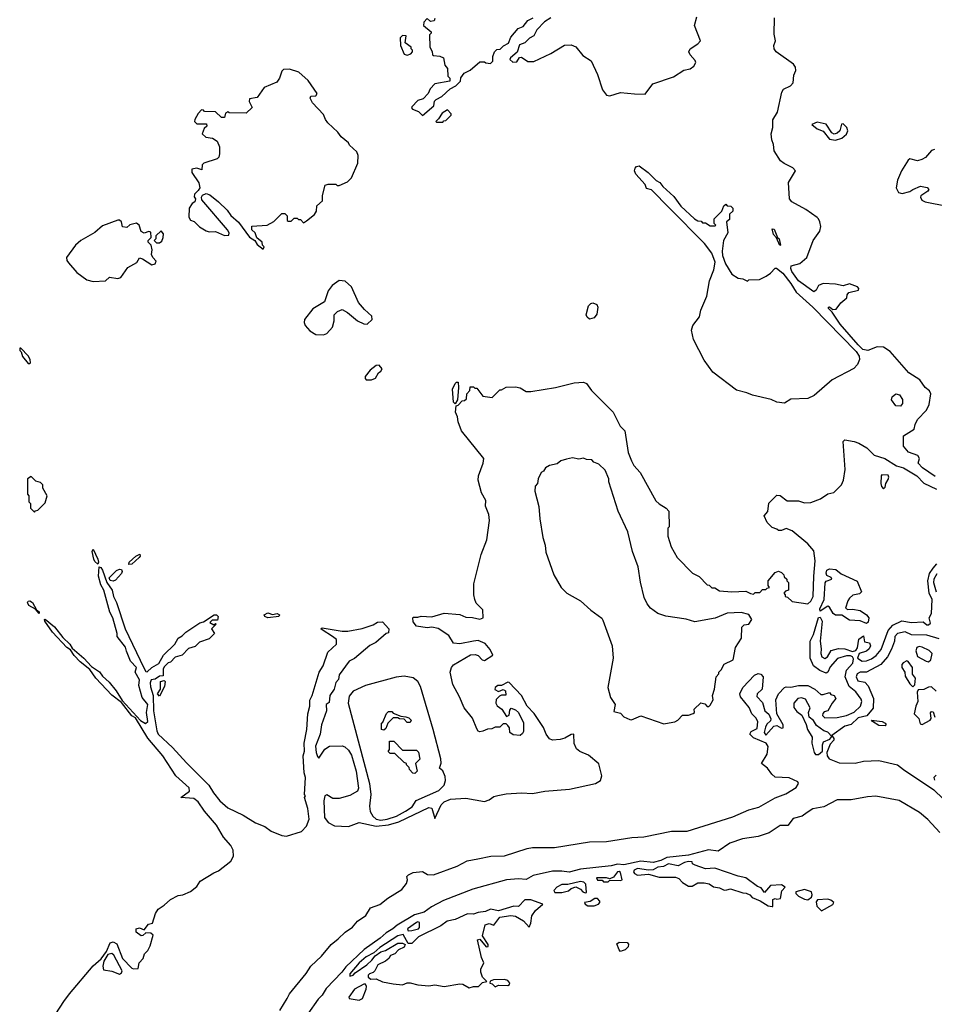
# Model space of a CAD drawing. Extents: x 2210602 to 2357277, y 510288 to 673808.
# Tile 152 of 256: x 2285450 to 2291363, y 591978 to 598342. Entities that reach past the tile are written whole.
import ezdxf

# ---------------------------------------------------------------- set-up
doc = ezdxf.new("R2010")
doc.units = 0

msp = doc.modelspace()

# ---------------------------------------------------------------- linework, layer by layer
at = {"layer": '0CON05XD'}
for points in [[(2288135, 598350), (2288130, 598335), (2288105, 598330), (2288085, 598350), (2288063, 598327), (2288060, 598305), (2288110, 598265), (2288110, 598255), (2288100, 598245), (2288102.5, 598165), (2288117, 598137), (2288120, 598115), (2288125, 598110), (2288166.4, 598106.4), (2288190, 598095), (2288198.3, 598048.3), (2288217, 598027), (2288218.3, 597978.3), (2288230, 597965), (2288230, 597945), (2288135, 597927.5), (2288103.6, 597896.4), (2288090, 597865), (2288058.3, 597831.7), (2288025, 597820), (2287985, 597780), (2287983, 597773), (2287990, 597765), (2288028.3, 597748.3), (2288055, 597722.5)], [(2288055, 597722.5), (2288127.5, 597785), (2288132.5, 597815), (2288143.6, 597826.4), (2288180, 597845), (2288233.6, 597896.4), (2288270, 597915), (2288300, 597945), (2288303, 597967), (2288323.6, 597996.4), (2288363, 598017), (2288425, 598070), (2288455, 598070), (2288463, 598063), (2288495, 598060), (2288510, 598075), (2288510, 598105), (2288520, 598135), (2288535, 598150), (2288557, 598153), (2288577, 598173), (2288609.3, 598190.7), (2288625, 598230), (2288672.5, 598285), (2288705, 598297.5), (2288735, 598337.5), (2288770, 598355)], [(2288883.3, 598355), (2288842.3, 598327.7), (2288793.8, 598276.2), (2288775, 598237.5), (2288746.4, 598223.6), (2288716.1, 598193.9), (2288680.7, 598179.3), (2288667, 598133), (2288622.5, 598095), (2288620, 598085), (2288638.3, 598068.3), (2288665, 598070), (2288681.7, 598098.3), (2288695, 598100), (2288735, 598073.3), (2288775, 598072), (2288885, 598124.2), (2288972.4, 598177.6), (2289015, 598180.6), (2289046.2, 598166.2), (2289091.1, 598111.1), (2289145, 598077.1), (2289185, 597988.6), (2289218.3, 597888.3), (2289244.2, 597854.2), (2289265, 597849.6), (2289335, 597871.6), (2289425, 597863.8), (2289495, 597860.6), (2289543, 597927), (2289677, 597973), (2289745, 598016.2), (2289785.4, 598024.6), (2289807.6, 598042.4), (2289822.5, 598065), (2289818, 598078), (2289784.5, 598114.5), (2289775.6, 598135), (2289785.7, 598155), (2289835, 598185.8), (2289852.5, 598205), (2289812.5, 598305), (2289828.3, 598361.7)], [(2291369.9, 595389.9), (2291287.9, 595445), (2291260, 595475), (2291266.7, 595505), (2291256.7, 595525), (2291196.2, 595546.2), (2291163.3, 595585), (2291165, 595652.5), (2291232.9, 595695), (2291239.2, 595725), (2291255, 595757.5), (2291312, 595818), (2291330, 595855), (2291340, 595925), (2291332.7, 595942.7), (2291305, 595965.6), (2291269.3, 596015), (2291198.8, 596058.8), (2291078.2, 596198.2), (2291034.2, 596225.8), (2290995, 596227), (2290933.6, 596203.6), (2290901.4, 596211.4), (2290870.2, 596240.2), (2290754.6, 596375), (2290702.5, 596452.5), (2290680, 596475), (2290680, 596485), (2290685, 596486.2), (2290708.3, 596468.3), (2290729.3, 596470.7), (2290758.3, 596511.7), (2290797.5, 596545), (2290800, 596565), (2290811.7, 596578.3), (2290872.5, 596595), (2290876, 596605), (2290866.7, 596615), (2290815, 596634), (2290775, 596621.2), (2290723.7, 596633.7), (2290645, 596638.2), (2290613.8, 596625), (2290600, 596595), (2290585, 596583.3), (2290484.3, 596654.3), (2290442, 596715), (2290435.6, 596735), (2290438, 596752), (2290495, 596765.6), (2290539.2, 596805), (2290580.6, 596915), (2290624.3, 596975), (2290630, 597005), (2290624.2, 597035), (2290615.7, 597055), (2290605, 597063.1), (2290531.9, 597115), (2290442.5, 597165), (2290426.7, 597185), (2290420.7, 597289.3), (2290465.7, 597365), (2290449.2, 597385), (2290392.1, 597412.1), (2290370, 597430), (2290328.5, 597495), (2290323.6, 597535), (2290312.8, 597565), (2290308.4, 597605), (2290318.6, 597645), (2290319.7, 597695), (2290350.4, 597745), (2290376.7, 597875), (2290387.6, 597892.4), (2290434, 597915), (2290451.2, 597935), (2290455.8, 597984.2), (2290468.8, 598015), (2290465.7, 598035), (2290452.5, 598055), (2290341.4, 598135), (2290328.1, 598155), (2290325.7, 598175), (2290335.7, 598205), (2290328.8, 598248.8), (2290330.3, 598355)], [(2287955, 598112.5), (2287978.3, 598121.7), (2287990, 598135), (2287990, 598145), (2287980, 598155), (2287980, 598165), (2287943, 598193), (2287948.3, 598238.3), (2287925, 598240), (2287910, 598225), (2287912.5, 598175), (2287935, 598120), (2287955, 598112.5)], [(2287025, 596860), (2287030, 596875), (2287020, 596885), (2287017.5, 596905), (2286983, 596933), (2286972.5, 596965), (2286950, 596985), (2286951.7, 597008.3), (2287050, 597015), (2287093, 597037), (2287145, 597090), (2287165, 597090), (2287180, 597075), (2287180, 597045), (2287185, 597040), (2287205, 597040), (2287225, 597060), (2287245, 597060), (2287251.7, 597051.7), (2287265, 597050), (2287285, 597030), (2287305, 597042.5), (2287356.4, 597083.6), (2287370, 597105), (2287371.7, 597138.3), (2287408.3, 597171.7), (2287407.5, 597205), (2287425, 597272.5), (2287445, 597278.8), (2287495, 597280), (2287501.7, 597271.7), (2287515, 597270), (2287570, 597295), (2287595, 597320), (2287636.7, 597415), (2287638.8, 597465), (2287628.8, 597488.8), (2287582.3, 597532.3), (2287576.2, 597546.2), (2287527.5, 597585), (2287505.9, 597615.9), (2287442.5, 597675), (2287426.7, 597696.7), (2287415, 597730), (2287342.5, 597805), (2287327.5, 597835), (2287331.7, 597848.3), (2287365, 597850), (2287372.5, 597865), (2287315, 597948.8), (2287255, 598002.5), (2287195, 598022.5), (2287155, 598020), (2287145, 598010), (2287128.8, 597965), (2287111.7, 597938.3), (2287030, 597905), (2286985, 597840), (2286935, 597830), (2286933, 597813), (2286952.5, 597775), (2286915, 597737.5), (2286805, 597740), (2286795, 597747.5), (2286781.7, 597738.3), (2286775, 597710), (2286755, 597710), (2286717, 597747), (2286645, 597750), (2286638.3, 597758.3), (2286625, 597760), (2286603, 597737), (2286583, 597697), (2286580, 597685), (2286595, 597670), (2286658.3, 597668.3), (2286660, 597655), (2286641.7, 597638.3), (2286630, 597605), (2286653, 597583), (2286697, 597577), (2286726.4, 597556.4), (2286741.7, 597521.7), (2286742.5, 597475), (2286737, 597453), (2286727, 597443), (2286640, 597415), (2286630, 597405), (2286627.5, 597372.5), (2286595, 597382.5), (2286563, 597377), (2286563.8, 597355), (2286607.7, 597287.7), (2286614.5, 597255.5), (2286605, 597238), (2286580, 597215), (2286577.5, 597197.5), (2286587.5, 597185), (2286582.5, 597165), (2286565, 597153.3), (2286545.9, 597124.1), (2286543.8, 597065), (2286555, 597046.7), (2286577.3, 597037.3), (2286612.7, 597002.7), (2286655, 596978), (2286675, 596972), (2286715, 596974.2), (2286775, 596946.7), (2286801.2, 596948.8), (2286804.3, 596965), (2286792.9, 596985), (2286627.8, 597177.8), (2286625.6, 597195), (2286632.2, 597207.8), (2286655, 597219.5), (2286679.6, 597209.6), (2286734.5, 597164.5), (2286790.8, 597110.8), (2286815, 597076.7), (2286863.9, 597033.9), (2286935, 596937.5), (2286970, 596915), (2286985, 596890), (2287025, 596860)], [(2288185, 597680), (2288191.7, 597688.3), (2288205, 597690), (2288240, 597725), (2288240, 597735), (2288215, 597760), (2288180.7, 597739.3), (2288158.3, 597701.7), (2288140, 597685), (2288145, 597680), (2288185, 597680)], [(2290725, 597563.8), (2290765, 597576.2), (2290795, 597602.5), (2290803.3, 597625), (2290798.8, 597645), (2290775, 597670), (2290763.3, 597666.7), (2290752.5, 597625), (2290735, 597610), (2290715, 597603.3), (2290701.7, 597611.7), (2290665, 597666.7), (2290605, 597680), (2290572.5, 597665), (2290605, 597637.5), (2290645, 597622.5), (2290685, 597571.2), (2290725, 597563.8)], [(2291365, 597503.8), (2291345, 597497.1), (2291307.4, 597452.6), (2291282.2, 597437.8), (2291255, 597431.2), (2291205, 597442.5), (2291194.4, 597435), (2291151.5, 597365), (2291126.2, 597305), (2291117.5, 597255), (2291132.9, 597225), (2291155, 597218.9), (2291205, 597231.2), (2291224.3, 597245.7), (2291275, 597266.2), (2291318, 597258), (2291327.5, 597245), (2291322.5, 597235), (2291277.1, 597202.9), (2291274.3, 597195), (2291283.8, 597175), (2291304.5, 597164.5), (2291446.6, 597136.6)], [(2290395, 595864.6), (2290345, 595871.1), (2290308.1, 595888.1), (2290188.8, 595915), (2290151.3, 595931.3), (2290085, 595946.7), (2289931.2, 596065), (2289875, 596142.5), (2289806.1, 596276.1), (2289793.8, 596335), (2289801.2, 596365), (2289845, 596422.5), (2289853.8, 596465), (2289892, 596555), (2289910.8, 596655), (2289938.8, 596725), (2289945.6, 596775), (2289925, 596834), (2289877.5, 596895), (2289651.4, 597125), (2289535, 597242.5), (2289501.7, 597251.7), (2289495, 597276.2), (2289433.6, 597343.6), (2289425.6, 597365), (2289428.3, 597381.7), (2289437.3, 597392.7), (2289455, 597397.5), (2289512.5, 597355), (2289565, 597303.3), (2289589.3, 597289.3), (2289607.5, 597265), (2289679.3, 597199.3), (2289725, 597137.5), (2289812.5, 597055), (2289835, 597042.5), (2289855, 597040), (2289865, 597030), (2289885, 597030), (2289915, 597010), (2289945, 597010), (2289950, 597015), (2289940, 597025), (2289940, 597055), (2289990, 597105), (2290001.7, 597138.3), (2290015, 597150), (2290025, 597140), (2290047, 597137), (2290060, 597125), (2290060, 597105), (2290040, 597085), (2290038.3, 597051.7), (2290020, 597035), (2290027.5, 596965), (2290000, 596915), (2289992.7, 596847.3), (2289995, 596817.5), (2290012.5, 596765), (2290055, 596696.7), (2290095, 596672.5), (2290125, 596667.5), (2290155, 596652.5), (2290165, 596660), (2290233, 596663), (2290276.1, 596683.9), (2290305, 596703.3), (2290333.6, 596736.4), (2290343, 596737), (2290385, 596703.8), (2290435, 596636.9), (2290470.7, 596580.7), (2290577.9, 596485), (2290858, 596198), (2290878.3, 596168.3), (2290880.7, 596145), (2290866.6, 596113.4), (2290842.1, 596087.9), (2290702.1, 596015), (2290587.1, 595912.9), (2290545, 595893.5), (2290435, 595888.8), (2290395, 595864.6)], [(2285925, 596650.8), (2286005, 596654), (2286031.2, 596678.8), (2286085, 596670), (2286105, 596676), (2286148.8, 596741.2), (2286206.4, 596773.6), (2286225, 596802.5), (2286245, 596797.5), (2286305, 596757.5), (2286326.4, 596763.6), (2286331.7, 596781.7), (2286310, 596805), (2286302.5, 596825), (2286307.5, 596855), (2286300, 596885), (2286280, 596905), (2286280, 596915), (2286300, 596935), (2286298.3, 596968.3), (2286285, 596972.5), (2286255, 596962.5), (2286235, 596972.5), (2286222.5, 597015), (2286205, 597027.5), (2286163, 597017), (2286141.7, 596998.3), (2286115, 597002.5), (2286107.5, 597035), (2286095.9, 597045.9), (2286085, 597046.2), (2285985, 597010), (2285935, 596967.5), (2285845, 596916.2), (2285811.2, 596885), (2285752, 596805), (2285753.8, 596785), (2285765, 596770), (2285818.8, 596708.8), (2285885, 596660), (2285925, 596650.8)], [(2286355, 596900), (2286368.3, 596911.7), (2286377.5, 596935), (2286379.3, 596959.3), (2286365, 596977.5), (2286330, 596945), (2286330, 596925), (2286320, 596915), (2286335, 596900), (2286355, 596900)], [(2290365, 596882.5), (2290342.5, 596932.5), (2290323.8, 596955), (2290315, 596990), (2290328.3, 596988.3), (2290350, 596935), (2290360, 596925), (2290370, 596885), (2290365, 596882.5)], [(2287415, 596304.4), (2287436.4, 596313.6), (2287472, 596355), (2287483.3, 596395), (2287482.5, 596435), (2287503.9, 596456.1), (2287535, 596470), (2287570.5, 596450.5), (2287635, 596396.2), (2287675, 596376.2), (2287695.7, 596374.3), (2287729.2, 596405), (2287726.5, 596426.5), (2287678.8, 596468.8), (2287640, 596515), (2287596.1, 596616.1), (2287555, 596652.9), (2287515, 596656.5), (2287470, 596625), (2287445, 596588.8), (2287421.7, 596518.3), (2287345, 596472.9), (2287292.2, 596405), (2287289.4, 596385), (2287295, 596366.2), (2287325, 596331.9), (2287365, 596306.9), (2287415, 596304.4)], [(2289135, 596407.7), (2289118.9, 596418.9), (2289113.1, 596435), (2289128.1, 596491.9), (2289141.7, 596508.3), (2289155, 596513.2), (2289181.3, 596501.3), (2289188.5, 596485), (2289181.2, 596438.8), (2289165, 596414.6), (2289135, 596407.7)], [(2285515, 596120), (2285520, 596125), (2285517.5, 596145), (2285505, 596170), (2285458.3, 596218.3), (2285451.7, 596218.3), (2285450, 596205), (2285460, 596195), (2285467.5, 596165), (2285505, 596120), (2285515, 596120)], [(2287725, 596013.8), (2287750, 596025), (2287770.7, 596059.3), (2287785, 596070), (2287792.5, 596085), (2287775, 596110), (2287755, 596106.7), (2287715, 596076.2), (2287683.3, 596035), (2287683, 596023), (2287690, 596015), (2287725, 596013.8)], [(2288523, 594013), (2288545, 594000), (2288575, 594013.8), (2288591.2, 594005), (2288593.3, 593976.7), (2288565, 593976.2), (2288551.2, 593968.8), (2288531.7, 593948.3), (2288527.5, 593925), (2288537, 593907), (2288566.4, 593886.4), (2288598.3, 593838.3), (2288615, 593847.5), (2288620, 593880), (2288628.3, 593891.7), (2288655, 593880.6), (2288674.1, 593864.1), (2288707, 593797), (2288708.1, 593741.9), (2288701.6, 593728.4), (2288685, 593716.5), (2288640, 593720), (2288620, 593735), (2288616.2, 593765), (2288605, 593780), (2288595, 593790), (2288575, 593790), (2288555, 593770), (2288525, 593770), (2288501.7, 593758.3), (2288473.6, 593756.4), (2288445, 593742.5), (2288425, 593740), (2288415, 593743.3), (2288405, 593757.5), (2288377.3, 593827.3), (2288323.8, 593893.8), (2288294.5, 593964.5), (2288250.8, 594045), (2288234.1, 594124.1), (2288241.2, 594155), (2288255, 594173.3), (2288365, 594236), (2288395, 594238.8), (2288415, 594233.3), (2288440, 594205), (2288455, 594200.8), (2288508.8, 594235), (2288492.1, 594272.1), (2288460, 594310), (2288415, 594328.9), (2288385, 594324.4), (2288295, 594308.8), (2288255, 594313.3), (2288225, 594362.5), (2288155, 594407.5), (2288115, 594416.7), (2288085, 594412.5), (2288015, 594422.5), (2287995, 594450), (2287992.5, 594475), (2287995, 594480), (2288025, 594480), (2288045, 594487.5), (2288115, 594482.5), (2288195, 594506.7), (2288295, 594496.7), (2288335, 594480), (2288377.7, 594477.7), (2288425, 594466.7), (2288447.5, 594475), (2288445, 594527.5), (2288401.2, 594571.2), (2288392, 594595), (2288386, 594625), (2288385.6, 594695), (2288434.4, 594885.6), (2288469.4, 594980.6), (2288488, 595105), (2288483.3, 595145), (2288462.7, 595197.3), (2288464, 595235), (2288435.6, 595285), (2288414.6, 595365), (2288416.9, 595393.1), (2288445.7, 595475.7), (2288450, 595505), (2288305.6, 595685), (2288284, 595744), (2288281.4, 595775), (2288267.1, 595805), (2288272.5, 595847.5), (2288285, 595850), (2288311.7, 595878.3), (2288325, 595880), (2288338.3, 595891.7), (2288340, 595925), (2288360, 595945), (2288361.7, 595968.3), (2288385, 595970), (2288391.7, 595961.7), (2288405, 595960), (2288445, 595910), (2288505, 595900), (2288555, 595950), (2288565, 595950), (2288595, 595967.5), (2288655, 595970), (2288685, 595962.5), (2288725, 595940), (2288755, 595938.8), (2288915, 595966), (2289035, 595996.2), (2289095, 596000), (2289115, 595990), (2289146.1, 595946.1), (2289287.5, 595805), (2289332.5, 595715), (2289362.5, 595685), (2289383.3, 595545), (2289405, 595490), (2289420.7, 595460.7), (2289462.5, 595415), (2289563, 595233), (2289585, 595212.5), (2289630, 595185), (2289647.5, 595165), (2289650, 595065), (2289640, 595055), (2289640, 595005), (2289662.5, 594935), (2289700, 594865), (2289800, 594765), (2289843, 594743), (2289895, 594690), (2289907, 594687), (2289925, 594670), (2289945, 594670), (2289975, 594650), (2290055, 594643.3), (2290145, 594647.5), (2290175, 594632.5), (2290195, 594630), (2290205, 594640), (2290235, 594640), (2290251.7, 594658.3), (2290275, 594660), (2290281.7, 594668.3), (2290298.3, 594671.7), (2290290, 594685), (2290290, 594715), (2290335, 594770), (2290355, 594777.5), (2290375, 594770), (2290390, 594755), (2290391.7, 594741.7), (2290410, 594725), (2290410, 594715), (2290420, 594705), (2290420, 594655), (2290401.7, 594648.3), (2290390, 594635), (2290400, 594625), (2290400, 594615), (2290415, 594610), (2290445, 594582.5), (2290545, 594566.7), (2290565, 594583.8), (2290581.1, 594615), (2290583.8, 594745), (2290593.8, 594845), (2290585, 594910), (2290546.2, 594955), (2290445, 595037.5), (2290405, 595052.5), (2290375, 595040), (2290355, 595040), (2290345, 595050), (2290315, 595060), (2290281.7, 595091.7), (2290262.5, 595135), (2290287, 595163), (2290293, 595217), (2290345, 595270), (2290367, 595267), (2290413, 595233), (2290485, 595232.5), (2290525, 595220), (2290565, 595222.5), (2290627.5, 595245), (2290675, 595276.7), (2290713.6, 595286.4), (2290763.6, 595336.4), (2290776.2, 595365), (2290786, 595435), (2290774.2, 595615.8), (2290785, 595626), (2290845, 595615.2), (2290875, 595605.2), (2290926.4, 595575), (2290975, 595528.5), (2291043.8, 595505), (2291118.5, 595458.5), (2291165, 595446.1), (2291249.7, 595395), (2291295, 595346.6), (2291378.2, 595308.2)], [(2288265, 595860), (2288255, 595870), (2288248.9, 595955), (2288265, 595990), (2288275, 596000), (2288285, 596000), (2288287.5, 595965), (2288280, 595885), (2288265, 595860)], [(2291145, 595844.8), (2291115, 595847.5), (2291086.4, 595885), (2291090.8, 595905), (2291115, 595923), (2291138, 595918), (2291157.4, 595887.4), (2291158.8, 595861.2), (2291145, 595844.8)], [(2289615, 593790), (2289625, 593792.5), (2289685, 593803.3), (2289705, 593813.8), (2289735, 593846.2), (2289775, 593847.5), (2289805, 593857.5), (2289812.5, 593865), (2289810, 593885), (2289853, 593927), (2289880.7, 593920.7), (2289895, 593902.5), (2289905, 593902.5), (2289915, 593912.5), (2289933.8, 593945), (2289930, 593975), (2289942, 594015), (2289952.5, 594095), (2289970, 594115), (2289970, 594125), (2289985, 594140), (2290004.1, 594175.9), (2290062.5, 594205), (2290078.8, 594285), (2290117.5, 594345), (2290120, 594415), (2290135, 594430), (2290165, 594435.8), (2290184.3, 594465), (2290165, 594497.1), (2290115, 594510.8), (2290025, 594505.7), (2289945.7, 594474.3), (2289815, 594451.2), (2289758.3, 594468.3), (2289627.5, 594487.5), (2289575, 594503.3), (2289528, 594538), (2289507.1, 594567.1), (2289487.8, 594607.8), (2289463.3, 594706.7), (2289448.8, 594805), (2289411.2, 594905), (2289381.7, 595031.7), (2289318.8, 595165), (2289260, 595355), (2289260, 595375), (2289235, 595430), (2289195, 595470), (2289161.7, 595481.7), (2289148.3, 595498.3), (2289115, 595500), (2289095, 595507.5), (2289065, 595502.5), (2289025, 595510), (2288985, 595502.5), (2288948.3, 595491.7), (2288925, 595472.5), (2288875, 595460), (2288850, 595445), (2288836.7, 595423.3), (2288822.5, 595415), (2288802.5, 595375), (2288797.5, 595345), (2288783, 595327), (2288780, 595295), (2288807.5, 595195), (2288813, 595117), (2288833.3, 594995), (2288847.5, 594945), (2288850.7, 594900.7), (2288902.5, 594755), (2288951.7, 594671.7), (2288987.5, 594635), (2289076.4, 594586.4), (2289142.5, 594525), (2289213, 594473), (2289220.7, 594460.7), (2289280, 594295), (2289286.4, 594216.4), (2289253.3, 594025), (2289270.5, 593960.5), (2289300, 593915), (2289290.7, 593870.7), (2289335, 593858.8), (2289355, 593836.7), (2289395, 593818.8), (2289405, 593816.7), (2289465, 593843.3), (2289615, 593790)], [(2285545, 595160), (2285551.7, 595168.3), (2285568.3, 595171.7), (2285615, 595220), (2285627.5, 595265), (2285600, 595315), (2285600, 595335), (2285585, 595350), (2285555, 595360), (2285525, 595390), (2285500, 595375), (2285500, 595275), (2285510, 595265), (2285510, 595225), (2285520, 595215), (2285520, 595185), (2285545, 595160)], [(2291035, 595310), (2291045, 595320), (2291050, 595345), (2291065, 595370), (2291070, 595385), (2291065, 595397.5), (2291025, 595400), (2291020, 595395), (2291017.5, 595345), (2291022.5, 595325), (2291035, 595310)], [(2285955, 594822.5), (2285935, 594840), (2285928.9, 594855), (2285918.6, 594905), (2285925, 594920), (2285956.2, 594855), (2285960, 594835), (2285955, 594822.5)], [(2286155, 594820), (2286157.5, 594835), (2286200, 594875), (2286227.5, 594887.5), (2286230, 594875), (2286223.3, 594865), (2286175, 594823.3), (2286155, 594820)], [(2285605, 591792.5), (2285734.5, 591995), (2285773.1, 592045), (2285925, 592227.1), (2285977.7, 592272.3), (2286011.4, 592318.6), (2286034.6, 592375.4), (2286055, 592380.9), (2286078, 592368), (2286115.7, 592275), (2286175, 592211.2), (2286185, 592206.7), (2286215, 592210), (2286223, 592247), (2286247.5, 592275), (2286257.5, 592305), (2286277.5, 592325), (2286293.3, 592355), (2286312.5, 592425), (2286297, 592437), (2286265, 592440), (2286247, 592423), (2286235, 592420), (2286203.9, 592443.9), (2286203.8, 592465), (2286225, 592472.5), (2286255, 592460), (2286283.6, 592496.4), (2286308.3, 592501.7), (2286327.1, 592565), (2286345, 592591.9), (2286385, 592617.8), (2286425, 592655.5), (2286475, 592681.9), (2286504.2, 592685.8), (2286555, 592706.7), (2286595, 592738.8), (2286617, 592773), (2286705, 592828.8), (2286735, 592841.2), (2286815, 592903.8), (2286833.3, 592935), (2286830, 592975), (2286814.1, 593004.1), (2286768, 593058), (2286723.3, 593135), (2286645.9, 593225.9), (2286605, 593287.5), (2286575, 593308), (2286492.5, 593315), (2286547.5, 593355), (2286545, 593377.5), (2286460, 593455), (2286376.2, 593585), (2286278.8, 593698.8), (2286198.8, 593828.8), (2286175, 593842), (2286108.3, 593928.3), (2286045.4, 593975.4), (2285943.1, 594085), (2285902.9, 594142.9), (2285841.1, 594191.1), (2285803, 594233), (2285779.5, 594269.5), (2285754, 594285), (2285663, 594383), (2285612, 594455), (2285610, 594465), (2285615, 594467.5), (2285675, 594418), (2285728.6, 594348.6), (2285775, 594306), (2285789.3, 594279.3), (2285865.5, 594215.5), (2285915, 594162.5), (2285966, 594126), (2285985, 594100), (2286029.5, 594059.5), (2286074.4, 594004.4), (2286112, 593942), (2286231.5, 593811.5), (2286262.8, 593792.8), (2286279.5, 593805), (2286270.8, 593865), (2286277.5, 593915), (2286241.7, 593961.7), (2286219.3, 594039.3), (2286223.8, 594075), (2286196, 594125), (2286205.7, 594155.7), (2286166.2, 594196.2), (2286140, 594260), (2286135, 594287.5), (2286080, 594355), (2286080, 594375), (2286051.2, 594475), (2286032.7, 594512.7), (2285993.3, 594655), (2285975, 594688.8), (2285960.4, 594745), (2285963.8, 594806.2), (2285975, 594801.2), (2285985, 594783.3), (2286012.9, 594705), (2286047.5, 594655), (2286056.7, 594615), (2286076.2, 594575), (2286132.5, 594405), (2286253.2, 594153.2), (2286265, 594130), (2286275, 594127.5), (2286304.4, 594155.6), (2286348.8, 594181.2), (2286380, 594235), (2286453.3, 594305), (2286474, 594345), (2286501.2, 594358.8), (2286525, 594383.3), (2286615, 594443.8), (2286638.8, 594451.2), (2286707.5, 594495), (2286722.5, 594495), (2286732.5, 594485), (2286728.3, 594461.7), (2286695, 594460), (2286680, 594445), (2286705, 594430), (2286715, 594440), (2286720, 594435), (2286690, 594405), (2286710, 594375), (2286675, 594340), (2286611.7, 594318.3), (2286585, 594290), (2286541.7, 594278.3), (2286500, 594235), (2286455, 594222.5), (2286425, 594190), (2286410, 594185), (2286385, 594160), (2286377.5, 594145), (2286378.3, 594101.7), (2286355, 594100), (2286325, 594080), (2286300, 594075), (2286294, 594056), (2286295, 594030), (2286313, 593973), (2286316.2, 593875), (2286336.2, 593745), (2286346.2, 593725), (2286438.1, 593638.1), (2286529.2, 593539.2), (2286673.9, 593393.9), (2286703.3, 593345), (2286745, 593293.3), (2286795, 593247.5), (2286895, 593200), (2286975, 593150), (2287035, 593127.5), (2287075, 593097.5), (2287145, 593070), (2287176.1, 593063.9), (2287272.5, 593095), (2287305, 593130), (2287322.5, 593175), (2287313, 593243), (2287292.5, 593315), (2287297.5, 593325), (2287292.5, 593335), (2287297.5, 593445), (2287290, 593475), (2287282.5, 593585), (2287292.5, 593615), (2287290, 593665), (2287306.7, 593755), (2287313.9, 593856.1), (2287326.7, 593905), (2287326.4, 593943.6), (2287341.2, 593975), (2287386.7, 594125), (2287412.5, 594165), (2287442.5, 594255), (2287497.5, 594305), (2287497.5, 594335), (2287472.5, 594355), (2287405, 594397.5), (2287397.5, 594405), (2287405, 594412.5), (2287535, 594389.2), (2287570.7, 594389.3), (2287665, 594407.5), (2287735, 594430), (2287763, 594447), (2287795, 594450), (2287837.5, 594405), (2287835, 594380), (2287820, 594375), (2287753, 594317), (2287713.6, 594296.4), (2287615, 594212.5), (2287580, 594195), (2287515, 594107.5), (2287511.7, 594078.3), (2287495, 594057.5), (2287484.3, 594015.7), (2287456.2, 593975), (2287450.7, 593929.3), (2287432.5, 593915), (2287434.2, 593875), (2287400.6, 593785), (2287391.8, 593725), (2287362.6, 593647.4), (2287366.4, 593606.4), (2287375, 593580), (2287385, 593570), (2287423.2, 593626.8), (2287452.7, 593647.3), (2287535, 593648), (2287551.2, 593641.2), (2287575, 593621.2), (2287595, 593588.8), (2287624.4, 593485.6), (2287641.5, 593375), (2287634.2, 593355), (2287585, 593326.9), (2287515, 593308.6), (2287475, 593308.8), (2287435, 593332.5), (2287423.3, 593325), (2287416.4, 593293.6), (2287420, 593185), (2287443.6, 593153.6), (2287485, 593132.5), (2287575, 593126.7), (2287645, 593153.3), (2287755, 593129.1), (2287835, 593138.9), (2287902, 593158), (2288095, 593249.2), (2288115.7, 593245), (2288135, 593180), (2288175, 593266.9), (2288195, 593286.7), (2288235, 593303.3), (2288335, 593311.1), (2288455, 593288.4), (2288485, 593299.5), (2288515, 593321), (2288541.7, 593328.3), (2288595, 593338.9), (2288695, 593345.9), (2288765, 593339.7), (2288845, 593356), (2289005, 593368.5), (2289172.5, 593405), (2289205.8, 593425), (2289214.2, 593455), (2289195, 593532.5), (2289127.3, 593587.3), (2289071.7, 593611.7), (2289050.2, 593630.2), (2289034.6, 593664.6), (2289033.8, 593723.8), (2289015, 593722.5), (2288975, 593698.8), (2288945, 593689.5), (2288895, 593686.2), (2288875, 593693.3), (2288853.2, 593723.2), (2288837, 593767), (2288777.3, 593857.3), (2288731.2, 593905), (2288693.9, 593973.9), (2288615, 594057.5), (2288605, 594061.2), (2288565, 594038), (2288542.1, 594037.9), (2288523.3, 594025), (2288523, 594013)], [(2286055, 594713.3), (2286035, 594716.7), (2286028.8, 594735), (2286075, 594782), (2286095, 594791.2), (2286108.8, 594788.8), (2286113.3, 594775), (2286107.3, 594762.7), (2286069.5, 594720.5), (2286055, 594713.3)], [(2290834.3, 594224.3), (2290821.2, 594231.2), (2290795, 594231.5), (2290736.9, 594213.1), (2290690.5, 594159.5), (2290675, 594123.8), (2290665, 594119.2), (2290622.5, 594135), (2290581.5, 594165), (2290560.5, 594215), (2290561.1, 594325), (2290581.4, 594368.6), (2290615, 594477.5), (2290625, 594480), (2290638, 594455), (2290625.6, 594325), (2290632.5, 594275), (2290629.2, 594245), (2290636.2, 594225), (2290655, 594213.8), (2290673.8, 594225), (2290695.9, 594264.1), (2290745, 594278.8), (2290785, 594275.6), (2290835, 594259.2), (2290856.1, 594263.9), (2290866.8, 594283.2), (2290875, 594338.8), (2290905, 594360), (2290912, 594322), (2290943.6, 594313.6), (2290950, 594295), (2290941.2, 594275), (2290925, 594260), (2290877.5, 594245), (2290867.5, 594215), (2290896.1, 594196.1), (2290925, 594198), (2290958.1, 594211.9), (2290988.3, 594231.7), (2291018.9, 594271.1), (2291065.8, 594394.2), (2291095, 594428), (2291153.9, 594456.1), (2291215.5, 594445.5), (2291291.2, 594451.2), (2291315, 594430), (2291325, 594430), (2291338.3, 594441.7), (2291330, 594475), (2291344.2, 594505), (2291350, 594595), (2291330, 594635), (2291322, 594715), (2291333.3, 594763.3), (2291355, 594796.7), (2291380, 594825)], [(2290925, 594440), (2290885, 594457.5), (2290815, 594461.4), (2290765, 594492.5), (2290725, 594492.5), (2290708.8, 594505), (2290686.1, 594546.1), (2290675, 594552.5), (2290625, 594520), (2290624, 594535), (2290652, 594595), (2290658.3, 594701.7), (2290665, 594712.5), (2290700, 594725), (2290696.1, 594736.1), (2290669.3, 594749.3), (2290663.8, 594765), (2290667.5, 594785), (2290685, 594793.8), (2290727.6, 594787.6), (2290761.2, 594761.2), (2290863.6, 594713.6), (2290892.5, 594645), (2290879.5, 594630.5), (2290836.4, 594623.6), (2290816.1, 594603.9), (2290804.1, 594585.9), (2290788.3, 594538.3), (2290805, 594530), (2290835, 594532), (2290883.2, 594523.2), (2290925, 594495.7), (2290939.2, 594475), (2290935, 594447.5), (2290925, 594440)], [(2291379.5, 594760.5), (2291361.2, 594725), (2291358, 594705), (2291376, 594645)], [(2285575, 594503.3), (2285552.5, 594532.5), (2285508.1, 594555), (2285501.2, 594575), (2285505, 594584), (2285516.2, 594586.2), (2285532.9, 594575), (2285558.3, 594528.3), (2285576.2, 594515), (2285575, 594503.3)], [(2287055, 594476.7), (2287033.9, 594483.9), (2287030, 594495), (2287055, 594509.2), (2287085, 594496.7), (2287115, 594503.3), (2287130, 594495), (2287125, 594483.8), (2287055, 594476.7)], [(2291395, 594339.7), (2291315, 594364.6), (2291215, 594366), (2291175, 594386), (2291125, 594373.8), (2291108.8, 594355), (2291106.7, 594325), (2291087.4, 594272.6), (2291060, 594225), (2291018.1, 594175), (2290926, 594125), (2290884.2, 594125.8), (2290863.8, 594115), (2290858, 594095), (2290868.6, 594068.6), (2290915, 594059.2), (2290935, 594036.2), (2290970, 593955), (2290967.6, 593892.4), (2290927.1, 593842.9), (2290870.6, 593829.4), (2290825, 593786.9), (2290784.4, 593775.6), (2290700, 593715), (2290713.3, 593695), (2290713.3, 593685), (2290690, 593660), (2290668.5, 593605), (2290670.5, 593585), (2290684.6, 593564.6), (2290748, 593538), (2290852.3, 593537.7), (2290905, 593550.5), (2291005, 593553.1), (2291126, 593525), (2291164.2, 593495), (2291361.1, 593365), (2291420.9, 593305)], [(2291325, 594192.5), (2291340, 594205), (2291350, 594245), (2291330, 594265), (2291285, 594286.7), (2291265, 594290), (2291251.2, 594285), (2291243.6, 594263.6), (2291255, 594226.7), (2291310, 594195), (2291325, 594192.5)], [(2287131.9, 591938.1), (2287179.1, 592015), (2287195, 592045.5), (2287302.2, 592177.8), (2287333.1, 592225), (2287401.9, 592288.1), (2287463.6, 592365), (2287509.6, 592400.4), (2287553.5, 592445), (2287602.7, 592477.3), (2287635, 592515.5), (2287688, 592552), (2287719.2, 592600.8), (2287778, 592622), (2287830, 592665), (2287920.2, 592719.8), (2287950.6, 592759.4), (2287956.6, 592783.4), (2287953.3, 592805), (2287963.8, 592815), (2287995, 592829.2), (2288055, 592836.5), (2288087.3, 592817.3), (2288125.5, 592814.5), (2288278.2, 592871.8), (2288344.2, 592905), (2288411.8, 592918.2), (2288496.1, 592936.1), (2288585, 592937.9), (2288730, 592985), (2288765, 592991.1), (2288908.2, 592991.8), (2289135, 593027.1), (2289245, 593030.4), (2289407.1, 593057.1), (2289485, 593059.6), (2289665, 593096.1), (2289765, 593097.2), (2290060.6, 593190.6), (2290165, 593234.5), (2290228.7, 593251.3), (2290335, 593313.5), (2290402.6, 593337.4), (2290470, 593380), (2290486.2, 593405), (2290480, 593415), (2290425, 593440.9), (2290335, 593446.1), (2290313.1, 593465), (2290284.4, 593505), (2290246.2, 593535), (2290282.5, 593595), (2290290, 593645), (2290275.4, 593665.4), (2290195, 593700.8), (2290170, 593725), (2290179.5, 593740.5), (2290218.3, 593761.7), (2290222.9, 593805), (2290209.3, 593829.3), (2290184, 593855), (2290166.9, 593896.9), (2290110, 593965), (2290106.2, 593985), (2290125, 594026.7), (2290200, 594105), (2290225, 594116.2), (2290241.7, 594111.7), (2290257.5, 594095), (2290250, 594015), (2290217.5, 593985), (2290217, 593967), (2290251.7, 593928.3), (2290267.5, 593875), (2290293, 593853), (2290307, 593823), (2290305, 593810), (2290280.7, 593789.3), (2290271.2, 593768.8), (2290264.1, 593735.9), (2290275, 593716.7), (2290325, 593776.7), (2290345, 593780), (2290375, 593763.3), (2290386.7, 593765), (2290386, 593785), (2290346, 593855), (2290338, 593945), (2290356.2, 593985), (2290393.8, 594026.2), (2290405, 594030), (2290435, 594028.1), (2290485, 594039.4), (2290545, 594038.6), (2290592, 594015), (2290630.4, 593980.4), (2290645, 593979.5), (2290685, 593992.5), (2290695, 593981.2), (2290715, 593973.3), (2290727.5, 593955), (2290703.3, 593925), (2290675.9, 593874.1), (2290652.3, 593867.7), (2290642.3, 593857.7), (2290641.2, 593845), (2290655, 593828.8), (2290735, 593832), (2290795.8, 593844.2), (2290845, 593866), (2290885.6, 593904.4), (2290895.8, 593935), (2290890.9, 593950.9), (2290856.7, 593996.7), (2290812, 594032), (2290788, 594095), (2290795, 594138.8), (2290836.7, 594183.3), (2290841.7, 594211.7), (2290834.3, 594224.3)], [(2291225, 594030), (2291237, 594043), (2291242.5, 594085), (2291223, 594113), (2291223.3, 594155), (2291195, 594193.3), (2291185, 594197.1), (2291161.4, 594185), (2291154, 594174), (2291153.3, 594155), (2291172.5, 594125), (2291175, 594100), (2291205, 594050), (2291225, 594030)], [(2287785, 593167.9), (2287825, 593173.8), (2287885.5, 593195), (2287945, 593225.3), (2287988.1, 593255), (2288014.2, 593295), (2288159, 593361), (2288195.2, 593395), (2288203.3, 593425), (2288201, 593451), (2288185, 593488.1), (2288163.3, 593505), (2288174.2, 593535.8), (2288173.6, 593565), (2288124.3, 593755), (2288042.3, 594032.3), (2288024.6, 594064.6), (2287995, 594088.4), (2287935, 594100), (2287885, 594092), (2287685, 594038), (2287605, 594002.6), (2287579.5, 593970.5), (2287573.8, 593925), (2287711, 593405), (2287719.3, 593335), (2287711.8, 593258.2), (2287716.9, 593225), (2287733.2, 593193.2), (2287755.5, 593175), (2287785, 593167.9)], [(2286355, 593970), (2286340, 593985), (2286360, 594015), (2286360, 594065), (2286385, 594070), (2286390, 594065), (2286387, 594033), (2286355, 593970)], [(2291375, 594002.5), (2291345, 594030), (2291325, 594027.5), (2291296.4, 594013.6), (2291260, 594010), (2291252.5, 593995), (2291257.5, 593935), (2291243.8, 593905), (2291233.3, 593855), (2291262.5, 593825), (2291271.7, 593791.7), (2291285, 593787.5), (2291336.4, 593813.6), (2291342.5, 593825), (2291338.3, 593861.7), (2291345, 593870), (2291355, 593867.5), (2291366.7, 593835)], [(2290615, 593591.9), (2290640.6, 593615), (2290640, 593655), (2290646.2, 593673.8), (2290687.3, 593692.7), (2290700, 593710), (2290675, 593737.1), (2290650, 593745), (2290600.8, 593780.8), (2290582.2, 593812.2), (2290554.5, 593834.5), (2290550, 593865), (2290560.8, 593895), (2290529.7, 593949.7), (2290505, 593960), (2290480, 593955), (2290456.1, 593923.9), (2290455.9, 593895.9), (2290475, 593870), (2290507, 593847), (2290535.5, 593785.5), (2290543.6, 593753.6), (2290573.1, 593705), (2290571.5, 593665), (2290586.5, 593606.5), (2290595, 593592.5), (2290615, 593591.9)], [(2287805, 593750), (2287790, 593755), (2287790, 593795), (2287798.3, 593801.7), (2287821.7, 593858.3), (2287835, 593870), (2287855, 593870), (2287865, 593860), (2287915, 593840), (2287947, 593837), (2287965, 593830), (2287980, 593815), (2287975, 593800), (2287955, 593800), (2287935, 593820), (2287905, 593822.5), (2287895, 593830), (2287865, 593830), (2287830, 593795), (2287818.3, 593761.7), (2287805, 593750)], [(2291045, 593778.8), (2291005, 593780.9), (2290964.2, 593805), (2290957.5, 593815), (2291026.7, 593805), (2291045.8, 593795), (2291051.2, 593785), (2291045, 593778.8)], [(2288005, 593470), (2287991.7, 593471.7), (2287970, 593495), (2287968.3, 593508.3), (2287950, 593525), (2287950, 593535), (2287935, 593540), (2287875, 593600), (2287845, 593600), (2287831.7, 593611.7), (2287840, 593625), (2287841.7, 593678.3), (2287868.3, 593678.3), (2287925, 593620), (2288015, 593620), (2288028.3, 593608.3), (2288036.7, 593563.3), (2288010, 593535), (2288020, 593485), (2288005, 593470)], [(2291375, 593460), (2291360, 593445), (2291365, 593427.5)], [(2291398.8, 593088.8), (2291322.6, 593172.6), (2291268.7, 593218.7), (2291135.7, 593295.7), (2290985, 593322.3), (2290930.8, 593319.2), (2290825, 593299.2), (2290735, 593300), (2290648.1, 593255), (2290577.7, 593242.3), (2290541.2, 593218.8)], [(2290541.2, 593218.8), (2290508.6, 593195), (2290451.6, 593178.4), (2290416.1, 593133.9), (2290367.3, 593132.7), (2290295, 593086.2), (2290225, 593061.6), (2290122.7, 593047.3), (2290040.5, 593019.5), (2289965, 592967.9), (2289903.3, 592976.7), (2289775, 592941.3), (2289633.1, 592926.9), (2289595, 592906.4), (2289545, 592895.3), (2289465, 592902.8), (2289355, 592879.7), (2289315, 592884.2), (2289275, 592872), (2289075, 592851.8), (2289001.9, 592831.9), (2288955, 592839.1), (2288895, 592838.5), (2288770.4, 592809.6), (2288725, 592784.6), (2288675, 592790), (2288597.4, 592782.6), (2288378.9, 592721.1), (2288190.2, 592649.8), (2288111.6, 592608.4), (2288065, 592573.6), (2288003.5, 592556.5), (2287890, 592490), (2287862.9, 592465), (2287819.3, 592440.7), (2287780.5, 592405), (2287676.8, 592333.2), (2287559.1, 592220.9), (2287533.1, 592185), (2287430.5, 592079.5), (2287405, 592037.5), (2287378.9, 592011.1), (2287312.7, 591917.3)], [(2290320, 592610), (2290320, 592655), (2290335, 592662.5), (2290345, 592657.5), (2290368.3, 592661.7), (2290378.3, 592711.7), (2290400, 592735), (2290375, 592751.2), (2290304.1, 592745.9), (2290265, 592700), (2290245, 592730), (2290219.3, 592739.3), (2290145, 592795.6), (2290095.4, 592805.4), (2289945, 592857.8), (2289885, 592854), (2289816.4, 592876.4), (2289800, 592885), (2289798.8, 592898.8), (2289775, 592900), (2289747.5, 592895), (2289707.7, 592872.3), (2289645, 592885.4), (2289611.7, 592868.3), (2289575, 592864.4), (2289545, 592847.8), (2289515.8, 592845.8), (2289445, 592855.4), (2289423.8, 592845), (2289418.8, 592835), (2289425, 592823.8), (2289445, 592812.5), (2289515, 592820), (2289585, 592800.8), (2289689.4, 592799.4), (2289710.6, 592790.6), (2289736.2, 592765), (2289775, 592742.5), (2289798.3, 592741.7), (2289835, 592762.5), (2289875, 592762.5), (2289907, 592757), (2289935, 592737.5), (2289975, 592731.2), (2290005, 592716.2), (2290022.5, 592717.5), (2290045, 592723.3), (2290125, 592697.5), (2290147, 592697), (2290170, 592685), (2290185, 592667.5), (2290237, 592647), (2290290, 592615), (2290315, 592610), (2290320, 592610)], [(2289255, 592770), (2289265, 592780), (2289335, 592777.5), (2289345, 592782.5), (2289335, 592830), (2289325, 592836.5), (2289315, 592833.8), (2289289.3, 592800.7), (2289265, 592790), (2289245, 592796.2), (2289180, 592795), (2289185, 592780), (2289215, 592780), (2289225, 592770), (2289255, 592770)], [(2289105, 592697.5), (2289115, 592700), (2289110, 592755), (2289096.7, 592766.7), (2289075, 592772.5), (2288995, 592753.3), (2288955, 592752.9), (2288922.5, 592735), (2288903.6, 592713.6), (2288910, 592700), (2288955, 592700), (2288998.6, 592711.4), (2289015, 592727.5), (2289045, 592737.5), (2289075, 592722.5), (2289090, 592705), (2289105, 592697.5)], [(2290545, 592653.8), (2290568.6, 592671.4), (2290573.9, 592686.1), (2290570, 592705), (2290525, 592720.8), (2290467.5, 592705), (2290467.5, 592695), (2290485, 592677.5), (2290525, 592656.7), (2290545, 592653.8)], [(2288355, 592083.3), (2288385, 592092.5), (2288417, 592093), (2288441.7, 592118.3), (2288470, 592125), (2288443, 592153), (2288432.5, 592185), (2288432.5, 592205), (2288450, 592245), (2288435, 592280), (2288410, 592395), (2288425, 592400), (2288465, 592350), (2288478.3, 592351.7), (2288478, 592365), (2288441.2, 592421.2), (2288459.1, 592490.9), (2288485, 592500.4), (2288515, 592490.5), (2288555, 592540.5), (2288625, 592552.5), (2288655, 592546.7), (2288707.4, 592517.4), (2288745, 592476.7), (2288755, 592502.5), (2288761.1, 592548.9), (2288785.8, 592584.2), (2288832.5, 592625), (2288755, 592653.8), (2288715, 592652.5), (2288675, 592610), (2288645, 592612.5), (2288545, 592582), (2288495, 592593.8), (2288461.7, 592578.3), (2288415, 592571.4), (2288385, 592560), (2288345, 592562.9), (2288265, 592525.4), (2288214.4, 592515.6), (2288173.9, 592486.1), (2288027.5, 592415), (2287985, 592370), (2287961.7, 592371.7), (2287928.8, 592428.8), (2287895, 592420.8), (2287778.8, 592345), (2287739.4, 592310.6), (2287690, 592285), (2287643.8, 592245), (2287584.5, 592175), (2287585, 592160), (2287605, 592166.7), (2287618, 592182), (2287695, 592233.3), (2287727.7, 592262.3), (2287748.3, 592291.7), (2287785, 592317.5), (2287815, 592326.7), (2287895, 592372.5), (2287925, 592373.3), (2287942.5, 592365), (2287935, 592347.5), (2287899.3, 592330.7), (2287875, 592303.3), (2287847, 592293), (2287835.9, 592274.1), (2287815, 592256.7), (2287765, 592232.5), (2287746.1, 592193.9), (2287735, 592182.5), (2287712.5, 592175), (2287704.1, 592165.9), (2287703.6, 592153.6), (2287720.7, 592140.7), (2287755, 592143.3), (2287795, 592123.3), (2287865, 592110), (2287924.2, 592104.2), (2287955, 592116.7), (2287975, 592116.7), (2288025, 592104), (2288095, 592096.7), (2288135, 592104), (2288195, 592092), (2288295, 592110), (2288315, 592107.5), (2288355, 592083.3)], [(2289165, 592613.6), (2289193.3, 592625), (2289200, 592635), (2289201.2, 592645), (2289185, 592661.2), (2289168.3, 592661.7), (2289137.3, 592642.7), (2289102.5, 592635), (2289106.7, 592625), (2289123.3, 592615), (2289165, 592613.6)], [(2290635, 592582.5), (2290707.3, 592622.7), (2290713.3, 592635), (2290695, 592650.8), (2290675, 592658.1), (2290607.5, 592652.5), (2290599.3, 592640.7), (2290603, 592613), (2290635, 592582.5)], [(2287962, 592452), (2287985, 592454), (2288028.8, 592465), (2288035.7, 592475), (2288035, 592506.2), (2288025, 592510.8), (2288015, 592507.1), (2287957.5, 592465), (2287962, 592452)], [(2289335, 592320), (2289325, 592330), (2289311.7, 592368.3), (2289325, 592380), (2289377, 592377), (2289387, 592367), (2289385, 592350), (2289365, 592330), (2289345, 592322.5), (2289335, 592320)], [(2286095, 592172.5), (2286109.3, 592180.7), (2286113.3, 592195), (2286059.2, 592295), (2286045, 592305.7), (2286020.8, 592299.2), (2285993.6, 592256.4), (2285987.5, 592225), (2285991.7, 592201.7), (2286045, 592192.5), (2286095, 592172.5)], [(2287645, 592003.8), (2287665.4, 592014.6), (2287691.2, 592075), (2287693, 592093), (2287685, 592107.5), (2287675, 592107.5), (2287613.9, 592076.1), (2287577.5, 592025), (2287580, 592015), (2287645, 592003.8)], [(2288525, 592090), (2288545, 592102.5), (2288605, 592098.8), (2288617.5, 592105), (2288620, 592115), (2288605, 592131.2), (2288585, 592139.2), (2288513, 592137), (2288491.7, 592128.3), (2288490, 592115), (2288505, 592110), (2288525, 592090)]]:
    msp.add_lwpolyline(points, dxfattribs=at)

doc.saveas('drawing.dxf')
